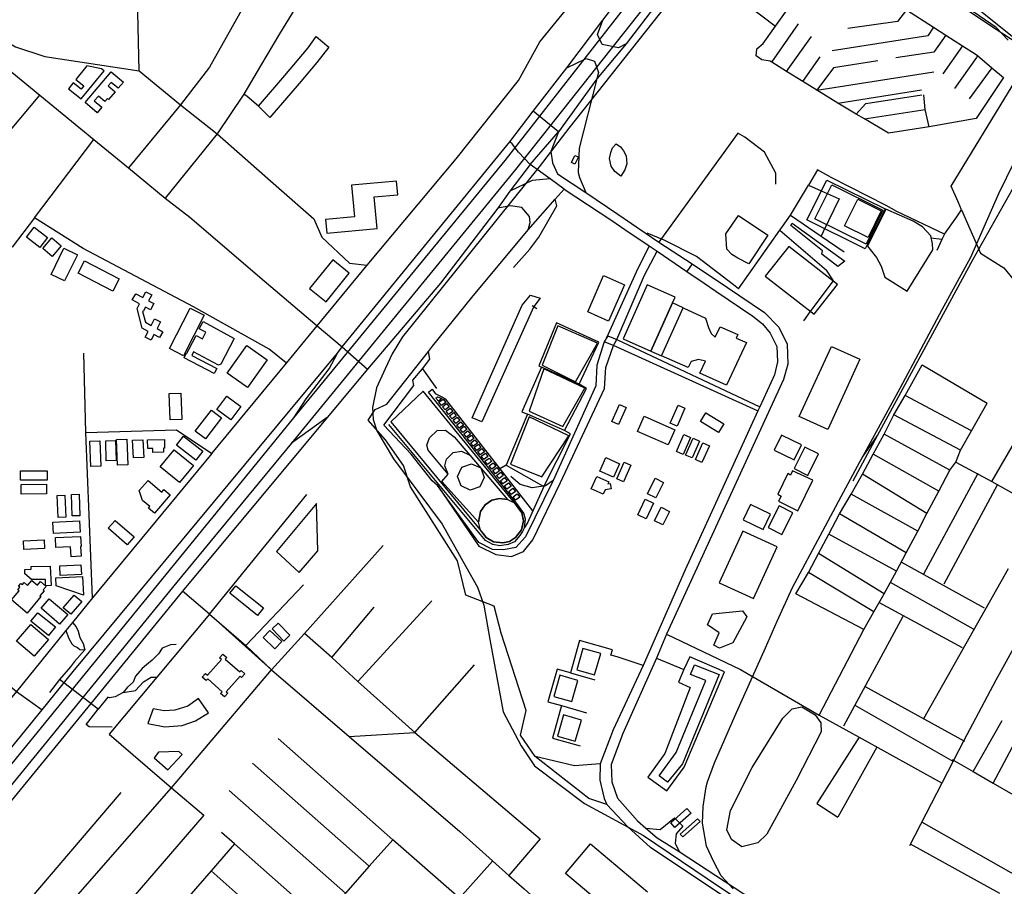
# Model space of a CAD drawing. Header units: millimetres. Extents: x 664923 to 767831, y 3118803 to 3207600.
# Tile 52 of 256: x 703702 to 705170, y 3153083 to 3154375. Entities that reach past the tile are written whole.
import ezdxf

# ---------------------------------------------------------------- set-up
doc = ezdxf.new("R2010")
doc.units = ezdxf.units.MM
for name, color, linetype in [('buildings', 5, 'Continuous'), ('parks', 8, 'Continuous'), ('railways', 4, 'Continuous'), ('roads_1', 1, 'Continuous'), ('roads_2', 2, 'Continuous'), ('roads_3', 3, 'Continuous')]:
    doc.layers.add(name, color=color, linetype=linetype)

msp = doc.modelspace()

# ---------------------------------------------------------------- linework, layer by layer
at = {"layer": 'buildings'}
for points in [[(703827.65, 3154298.93), (703823.84, 3154302.03), (703801.68, 3154306.14), (703785.51, 3154286.18), (703797.4, 3154276.64), (703793.35, 3154271.64), (703781.7, 3154280.98), (703774.6, 3154272.24), (703793.64, 3154256.96), (703827.65, 3154298.93)], [(703838.4, 3154297.38), (703856.56, 3154282.15), (703848.66, 3154272.83), (703838.21, 3154281.59), (703833.75, 3154276.33), (703844.2, 3154267.57), (703834.37, 3154255.97), (703832.51, 3154257.52), (703828.77, 3154253.1), (703819.11, 3154261.2), (703813.06, 3154254.06), (703824.42, 3154244.53), (703817.53, 3154236.39), (703799.52, 3154251.49), (703838.4, 3154297.38)], [(704598.19, 3154141.66), (704589.35, 3154148.99), (704583.83, 3154156.83), (704581.59, 3154168.42), (704583.29, 3154177.13), (704585.77, 3154184), (704591.39, 3154190), (704597.86, 3154185.76), (704602.18, 3154179.86), (704606.27, 3154171.99), (704607.39, 3154160.23), (704604.31, 3154151.17), (704598.19, 3154141.66)], [(704530.03, 3154172.91), (704535.06, 3154170.5), (704529.83, 3154159.64), (704524.79, 3154162.03), (704530.03, 3154172.91)], [(704265.85, 3154114.31), (704263.94, 3154134.66), (704196.57, 3154128.4), (704198.53, 3154107.53), (704201, 3154081.16), (704157.98, 3154077.15), (704159.89, 3154056.82), (704234.77, 3154063.79), (704230.34, 3154111.01), (704265.85, 3154114.31)], [(704905.5, 3154135.79), (704992.46, 3154092.96), (704962.98, 3154033.75), (704876.03, 3154076.56), (704905.5, 3154135.79)], [(704887.66, 3154078.28), (704912.92, 3154129.04), (704989.41, 3154091.38), (704964.15, 3154040.62), (704887.66, 3154078.28)], [(704932.14, 3154067.81), (704951.89, 3154107.47), (704986.96, 3154090.2), (704967.22, 3154050.54), (704932.14, 3154067.81)], [(705025.34, 3153970.43), (705063.72, 3154031.99), (705063.3, 3154040.86), (705060.67, 3154052.83), (705048.36, 3154066.21), (705034.55, 3154074.86), (704993.48, 3154092.91), (704966.12, 3154037.6), (704979.93, 3154020.81), (704986.88, 3154007.58), (704992.4, 3153991.55), (705025.34, 3153970.43)], [(704774.15, 3154083.12), (704817.68, 3154053.86), (704789.45, 3154011.16), (704772.87, 3154019.49), (704764.1, 3154025.29), (704756.5, 3154032.88), (704755.21, 3154055.74), (704774.15, 3154083.12)], [(703711.83, 3154051.06), (703723.29, 3154065.67), (703743.14, 3154050.26), (703731.66, 3154035.65), (703711.83, 3154051.06)], [(703736.04, 3154033.88), (703749.75, 3154049.87), (703763.71, 3154038.03), (703750.01, 3154022.04), (703736.04, 3154033.88)], [(703767.71, 3154034.43), (703787.78, 3154024.64), (703768.58, 3153985.68), (703748.51, 3153995.47), (703767.71, 3154034.43)], [(704813.91, 3153992.79), (704886.72, 3153936.11), (704921.58, 3153980.43), (704848.76, 3154037.11), (704813.91, 3153992.79)], [(703798.17, 3154015.49), (703850.19, 3153988.89), (703840.75, 3153970.61), (703788.73, 3153997.21), (703798.17, 3154015.49)], [(704134.06, 3153974.28), (704158.79, 3153954.55), (704193.35, 3153997.4), (704168.62, 3154017.13), (704134.06, 3153974.28)], [(704572.77, 3153993.58), (704603.82, 3153980.12), (704580.1, 3153925.99), (704549.06, 3153939.45), (704572.77, 3153993.58)], [(703889.25, 3153946.68), (703885.77, 3153939.92), (703885.15, 3153940.24), (703889.23, 3153924.04), (703897.76, 3153919.45), (703902.73, 3153929.08), (703911.67, 3153924.53), (703906.61, 3153914.71), (703915.28, 3153910.05), (703910.51, 3153901.25), (703902.02, 3153905.81), (703897.69, 3153897.4), (703888.75, 3153901.96), (703893.19, 3153910.56), (703884.33, 3153915.32), (703876.99, 3153944.39), (703880.6, 3153951.41), (703869.69, 3153957.39), (703874.85, 3153966.69), (703885.47, 3153960.87), (703889.91, 3153969.49), (703898.69, 3153965.02), (703894.11, 3153956.13), (703901.9, 3153951.87), (703896.74, 3153942.57), (703889.25, 3153946.68)], [(704637.66, 3153980.14), (704601.67, 3153899.44), (704643.26, 3153880.95), (704675.4, 3153952.86), (704679.25, 3153961.66), (704637.66, 3153980.14)], [(704391.05, 3153775.48), (704376.75, 3153781.78), (704451.12, 3153949.47), (704463.49, 3153964.61), (704478.08, 3153960.17), (704468.82, 3153947.46), (704391.05, 3153775.48)], [(704691.25, 3153945.8), (704675.4, 3153952.86), (704643.26, 3153880.95), (704659.13, 3153874.28), (704691.25, 3153945.8)], [(703955.99, 3153945.22), (703976.99, 3153934.54), (703945.98, 3153874.14), (703924.97, 3153884.82), (703955.99, 3153945.22)], [(704691.25, 3153945.8), (704724.58, 3153930.07), (704728.98, 3153916.19), (704733.02, 3153907.28), (704739.05, 3153901.9), (704746.38, 3153917.5), (704772.72, 3153905.74), (704770.39, 3153900.57), (704785.62, 3153893.77), (704756.08, 3153830.33), (704716.24, 3153848.13), (704724.77, 3153866.16), (704714.36, 3153868.83), (704703.09, 3153865.61), (704698.99, 3153856.47), (704659.13, 3153874.28), (704691.25, 3153945.8)], [(704001.91, 3153861.63), (703998.48, 3153860.22), (703961.12, 3153879.8), (703958.31, 3153874.44), (703995.65, 3153855.09), (703991.85, 3153847.84), (703946.84, 3153871.17), (703950.64, 3153878.42), (703951.18, 3153878.14), (703954, 3153883.54), (703953.95, 3153883.56), (703964.86, 3153904.17), (703974.19, 3153899.27), (703979.38, 3153909.19), (703969.52, 3153914.48), (703975.23, 3153925.01), (704021.78, 3153900.03), (704001.91, 3153861.63)], [(704530.9, 3153835.13), (704563.39, 3153892.95), (704504.46, 3153918.71), (704481.23, 3153859.94), (704530.9, 3153835.13)], [(704040.41, 3153889.44), (704070.75, 3153868.16), (704041.6, 3153827.01), (704011.26, 3153848.29), (704040.41, 3153889.44)], [(704864.28, 3153783.76), (704912.66, 3153888.11), (704955.05, 3153869.28), (704907.15, 3153764.45), (704864.28, 3153783.76)], [(704511.79, 3153768.97), (704544.58, 3153825.65), (704483.49, 3153854.91), (704461.51, 3153791.55), (704511.79, 3153768.97)], [(704439.91, 3153654.7), (704303.71, 3153821.55), (704255.59, 3153775.92), (704394.89, 3153606.94), (704397.47, 3153603.28), (704408.38, 3153596.91), (704422.46, 3153595.11), (704432.17, 3153597.43), (704441.43, 3153603.08), (704450.21, 3153614.9), (704453.03, 3153628), (704450.81, 3153640.19), (704439.91, 3153654.7)], [(703924.81, 3153817.95), (703942.04, 3153818.58), (703943.46, 3153779.25), (703926.24, 3153778.63), (703924.81, 3153817.95)], [(703995.94, 3153794.28), (704010.69, 3153814.14), (704031.6, 3153798.77), (704016.85, 3153778.9), (703995.94, 3153794.28)], [(703963.56, 3153761.81), (703987.61, 3153793.26), (704002.83, 3153781.74), (703978.78, 3153750.3), (703963.56, 3153761.81)], [(704596.35, 3153801.36), (704606.24, 3153796.98), (704595.02, 3153771.93), (704585.13, 3153776.31), (704596.35, 3153801.36)], [(704683.73, 3153800.52), (704693.88, 3153796.24), (704682.35, 3153769.19), (704672.2, 3153773.47), (704683.73, 3153800.52)], [(704480.75, 3153693.79), (704521.01, 3153754.82), (704461.78, 3153783.14), (704433.85, 3153712.69), (704480.75, 3153693.79)], [(704633.36, 3153784.07), (704679.04, 3153763.98), (704668.93, 3153741.26), (704623.26, 3153761.35), (704633.36, 3153784.07)], [(704717.18, 3153776.17), (704724.99, 3153789.04), (704751.9, 3153772.87), (704744.08, 3153760), (704717.18, 3153776.17)], [(704386.19, 3153626.23), (704331.31, 3153686.94), (704341.05, 3153697.9), (704311.06, 3153733.21), (704308.94, 3153740.92), (704313.01, 3153751.99), (704324.31, 3153762.75), (704336.87, 3153763.35), (704349.83, 3153753.32), (704373.34, 3153726.23), (704429.17, 3153660.15), (704417.25, 3153661.47), (704406.22, 3153658.77), (704396.28, 3153652.15), (704389.09, 3153641.97), (704386.19, 3153626.23)], [(703806.52, 3153746.67), (703821.2, 3153747.26), (703822.73, 3153709.5), (703808.05, 3153708.9), (703806.52, 3153746.67)], [(703830, 3153747.3), (703844.5, 3153747.77), (703845.45, 3153718.06), (703830.96, 3153717.6), (703830, 3153747.3)], [(703846.23, 3153749.11), (703861.6, 3153749.72), (703863.13, 3153711.74), (703847.77, 3153711.12), (703846.23, 3153749.11)], [(703870.18, 3153748.21), (703885.29, 3153749.09), (703886.85, 3153722.68), (703871.74, 3153721.8), (703870.18, 3153748.21)], [(703900.15, 3153736.13), (703892.92, 3153735.93), (703892.57, 3153748.82), (703917.61, 3153749.48), (703917.94, 3153736.59), (703916.19, 3153736.55), (703916.42, 3153730.52), (703900.37, 3153729.94), (703900.15, 3153736.13)], [(703946.28, 3153754.34), (703975.01, 3153731.89), (703964.53, 3153718.63), (703935.81, 3153741.08), (703946.28, 3153754.34)], [(704692.49, 3153756.59), (704702.38, 3153752.2), (704691.15, 3153727.14), (704681.27, 3153731.53), (704692.49, 3153756.59)], [(704706.08, 3153751.24), (704715.97, 3153746.85), (704704.75, 3153721.79), (704694.85, 3153726.18), (704706.08, 3153751.24)], [(704837.92, 3153755.78), (704826.97, 3153733.3), (704856.8, 3153718.93), (704867.75, 3153741.43), (704837.92, 3153755.78)], [(703911.28, 3153708.51), (703932.12, 3153733.93), (703960.86, 3153710.61), (703940.02, 3153685.19), (703911.28, 3153708.51)], [(704331.31, 3153686.94), (704341.05, 3153697.9), (704336.04, 3153709.98), (704338.42, 3153720.25), (704348.23, 3153730.12), (704360.84, 3153732.01), (704373.34, 3153726.23), (704429.17, 3153660.15), (704417.25, 3153661.47), (704406.22, 3153658.77), (704396.28, 3153652.15), (704389.09, 3153641.97), (704386.19, 3153626.23), (704331.31, 3153686.94)], [(704720.81, 3153744.47), (704730.7, 3153740.08), (704719.47, 3153715.02), (704709.58, 3153719.4), (704720.81, 3153744.47)], [(704872.88, 3153738.03), (704856.79, 3153705.9), (704877.24, 3153695.76), (704893.33, 3153727.89), (704872.88, 3153738.03)], [(704576.13, 3153722.31), (704596.62, 3153713.22), (704587.63, 3153693.17), (704567.14, 3153702.26), (704576.13, 3153722.31)], [(703702.88, 3153688.67), (703702.79, 3153702.62), (703742.76, 3153702.88), (703742.85, 3153688.93), (703702.88, 3153688.67)], [(704394.54, 3153692.7), (704388.13, 3153679.02), (704373.88, 3153673.87), (704360.13, 3153680.24), (704354.94, 3153694.42), (704361.35, 3153708.1), (704375.61, 3153713.26), (704389.35, 3153706.88), (704394.54, 3153692.7)], [(704603.5, 3153715.69), (704613.4, 3153711.31), (704602.17, 3153686.26), (704592.28, 3153690.64), (704603.5, 3153715.69)], [(704854.7, 3153702.57), (704851.52, 3153695.97), (704847.29, 3153698.57), (704832.59, 3153667.99), (704837.73, 3153664.81), (704833.66, 3153657.61), (704862.3, 3153643.25), (704884.82, 3153688.52), (704854.7, 3153702.57)], [(703926.06, 3153666.88), (703903.03, 3153639.39), (703893.72, 3153647.11), (703895.68, 3153649.45), (703884.81, 3153658.27), (703880.1, 3153673.14), (703893.23, 3153688.45), (703913.74, 3153671), (703916.74, 3153674.6), (703926.06, 3153666.88)], [(704578.98, 3153683.12), (704582.46, 3153683.77), (704583.92, 3153676.03), (704575.06, 3153674.36), (704572.07, 3153667.71), (704554.13, 3153675.66), (704562.45, 3153694.23), (704580.4, 3153686.27), (704578.98, 3153683.12)], [(704662.07, 3153685.45), (704650.47, 3153662.37), (704638.18, 3153668.49), (704649.78, 3153691.56), (704662.07, 3153685.45)], [(703704.12, 3153667.72), (703703.87, 3153682.14), (703741.64, 3153682.79), (703741.89, 3153668.37), (703704.12, 3153667.72)], [(703757.74, 3153666.03), (703769.18, 3153666.53), (703770.63, 3153633.34), (703759.2, 3153632.85), (703757.74, 3153666.03)], [(703778.81, 3153667.26), (703790.64, 3153667.64), (703791.64, 3153635.75), (703779.8, 3153635.39), (703778.81, 3153667.26)], [(704453.03, 3153628), (704450.21, 3153614.9), (704441.43, 3153603.08), (704432.17, 3153597.43), (704422.46, 3153595.11), (704408.38, 3153596.91), (704397.47, 3153603.28), (704389.16, 3153614.39), (704386.19, 3153626.23), (704389.09, 3153641.97), (704396.28, 3153652.15), (704406.22, 3153658.77), (704417.25, 3153661.47), (704429.17, 3153660.15), (704439.91, 3153654.7), (704450.81, 3153640.19), (704453.03, 3153628)], [(704646.95, 3153654.68), (704636.02, 3153631.29), (704624.01, 3153636.84), (704634.92, 3153660.24), (704646.95, 3153654.68)], [(704084.63, 3153582.54), (704118.5, 3153551.31), (704146.27, 3153583.62), (704144.71, 3153653.86), (704084.63, 3153582.54)], [(704658.72, 3153648.26), (704671.02, 3153642.21), (704661.04, 3153622.15), (704648.74, 3153628.2), (704658.72, 3153648.26)], [(704791.77, 3153652.28), (704780.83, 3153629.79), (704810.64, 3153615.43), (704821.59, 3153637.92), (704791.77, 3153652.28)], [(704834.37, 3153650.25), (704818.29, 3153618.12), (704838.74, 3153607.99), (704854.82, 3153640.12), (704834.37, 3153650.25)], [(703752.2, 3153609.28), (703751.35, 3153626.26), (703791.08, 3153628.23), (703791.92, 3153611.24), (703752.2, 3153609.28)], [(703833.8, 3153616.99), (703844.2, 3153628.82), (703872.52, 3153604.18), (703862.12, 3153592.35), (703833.8, 3153616.99)], [(703707.88, 3153585.34), (703707.25, 3153598.18), (703738.28, 3153599.71), (703738.92, 3153586.88), (703707.88, 3153585.34)], [(703792.65, 3153589.75), (703793.45, 3153575.46), (703778.59, 3153574.63), (703777.77, 3153589.18), (703755.67, 3153588.33), (703755.09, 3153603.33), (703792.64, 3153604.77), (703793.23, 3153589.77), (703792.65, 3153589.75)], [(704744.98, 3153535.54), (704796.37, 3153512.32), (704831.57, 3153589.37), (704780.18, 3153612.59), (704744.98, 3153535.54)], [(703718.7, 3153560.03), (703747.43, 3153560.69), (703748.55, 3153531.66), (703740.48, 3153531.21), (703740.01, 3153540.78), (703719.51, 3153540.42), (703709.42, 3153549.36), (703709.31, 3153555.55), (703718.93, 3153556.02), (703718.7, 3153560.03)], [(703762.3, 3153546.42), (703761.48, 3153560.98), (703792.9, 3153562.74), (703793.72, 3153548.16), (703762.3, 3153546.42)], [(703755.52, 3153543.21), (703795.56, 3153545.19), (703796.94, 3153517.31), (703756, 3153531.39), (703755.52, 3153543.21)], [(703689.46, 3153510.11), (703700.89, 3153523.76), (703698.86, 3153525.44), (703701.89, 3153529.07), (703700.06, 3153530.59), (703703.65, 3153534.87), (703705.76, 3153533.11), (703708.29, 3153536.13), (703713.46, 3153531.84), (703719.67, 3153539.26), (703728.25, 3153532.16), (703732.76, 3153537.55), (703741.38, 3153530.42), (703736.9, 3153525.06), (703738.38, 3153523.83), (703731.96, 3153516.16), (703733.26, 3153515.09), (703712.88, 3153490.71), (703689.46, 3153510.11)], [(704015.05, 3153520.1), (704024.27, 3153531.46), (704065.44, 3153498.37), (704056.22, 3153487.01), (704015.05, 3153520.1)], [(703733.6, 3153497.82), (703745.75, 3153511.92), (703773.39, 3153488.37), (703761.25, 3153474.26), (703733.6, 3153497.82)], [(703794.27, 3153507.83), (703778.12, 3153488.97), (703766.82, 3153498.55), (703782.96, 3153517.4), (703794.27, 3153507.83)], [(703718.56, 3153478.33), (703729.05, 3153491.09), (703755.11, 3153469.92), (703744.63, 3153457.15), (703718.56, 3153478.33)], [(704735.37, 3153489.26), (704780.11, 3153493.72), (704786.46, 3153485.04), (704765.6, 3153446.2), (704745.45, 3153438.19), (704737.17, 3153442.83), (704744.86, 3153461.23), (704727.69, 3153473.12), (704735.37, 3153489.26)], [(703696.96, 3153448.72), (703718.47, 3153473.57), (703744.63, 3153451.15), (703723.13, 3153426.3), (703696.96, 3153448.72)], [(704087.13, 3153475.79), (704104.84, 3153457.64), (704095.85, 3153448.96), (704078.14, 3153467.11), (704087.13, 3153475.79)], [(704074.85, 3153464.86), (704064.7, 3153454.05), (704082.51, 3153437.48), (704092.67, 3153448.29), (704074.85, 3153464.86)], [(704002.91, 3153421.25), (703999.78, 3153424.08), (704004.74, 3153429.51), (704010.49, 3153424.29), (704008.39, 3153422), (704029.98, 3153402.89), (704032.03, 3153405.12), (704037.78, 3153399.93), (704032.83, 3153394.5), (704030.4, 3153396.69), (704009.58, 3153373.41), (704012.12, 3153371.11), (704007.17, 3153365.69), (704001.42, 3153370.89), (704003.76, 3153373.46), (703982.21, 3153392.52), (703979.92, 3153390.02), (703974.17, 3153395.22), (703979.12, 3153400.65), (703982.09, 3153397.96), (704002.91, 3153421.25)], [(704532.79, 3153406.1), (704559.38, 3153398.54), (704568.49, 3153430.16), (704541.89, 3153437.73), (704532.79, 3153406.1)], [(704680.88, 3153282.74), (704725.01, 3153389.95), (704702.55, 3153398.95), (704708.49, 3153413.6), (704745.06, 3153398.95), (704690.53, 3153266.1), (704667.88, 3153238.32), (704655.35, 3153248.07), (704680.88, 3153282.74)], [(704498.56, 3153366.21), (704525.15, 3153358.63), (704534.26, 3153390.26), (704507.66, 3153397.83), (704498.56, 3153366.21)], [(703900.62, 3153347.89), (703892.66, 3153326.09), (703918.4, 3153320.82), (703943.94, 3153323.16), (703963.75, 3153330.11), (703983.33, 3153341.68), (703968.24, 3153363.08), (703952.41, 3153351.83), (703933.31, 3153345.91), (703917.38, 3153344.99), (703900.62, 3153347.89)], [(704896.74, 3153327.09), (704897.1, 3153313.46), (704859.85, 3153241.26), (704816.24, 3153161.17), (704802.59, 3153147.93), (704778.89, 3153142.2), (704763.29, 3153152.97), (704756.67, 3153167.51), (704762.16, 3153196.09), (704794.47, 3153260.52), (704840.13, 3153334.14), (704854.15, 3153347.95), (704868.57, 3153351.05), (704888.29, 3153338.95), (704896.74, 3153327.09)], [(704503.86, 3153307.15), (704530.45, 3153299.57), (704539.56, 3153331.2), (704512.96, 3153338.78), (704503.86, 3153307.15)], [(703902.41, 3153274.98), (703922.52, 3153256.82), (703944.03, 3153279.69), (703939.25, 3153284.07), (703908.86, 3153283.06), (703902.41, 3153274.98)], [(704672.96, 3153177.79), (704697.09, 3153199.08), (704703.18, 3153192.26), (704679.04, 3153170.97), (704672.96, 3153177.79)], [(704712.91, 3153183.89), (704716.58, 3153179.81), (704690.82, 3153156.85), (704687.15, 3153160.94), (704712.91, 3153183.89)]]:
    msp.add_lwpolyline(points, close=True, dxfattribs=at)
at = {"layer": 'parks'}
for points in [[(704853.9, 3154071.94), (704932.37, 3154015.3), (704922.01, 3154007.01), (704898.3, 3154025.68), (704899.26, 3154030.66), (704852.12, 3154068.25), (704853.9, 3154071.94)], [(704322.54, 3153811.19), (704325.19, 3153812.85), (704331.55, 3153810.31), (704326.37, 3153806.3), (704322.54, 3153811.19)], [(704327.18, 3153804.94), (704333.38, 3153809.5), (704337.2, 3153804.62), (704331, 3153800.06), (704327.18, 3153804.94)], [(704332.42, 3153798.24), (704338.62, 3153802.8), (704342.45, 3153797.92), (704336.25, 3153793.35), (704332.42, 3153798.24)], [(704337.72, 3153791.47), (704343.92, 3153796.04), (704347.76, 3153791.15), (704341.54, 3153786.6), (704337.72, 3153791.47)], [(704342.94, 3153784.8), (704349.16, 3153789.37), (704352.98, 3153784.48), (704346.78, 3153779.92), (704342.94, 3153784.8)], [(704348.28, 3153778), (704354.48, 3153782.56), (704358.3, 3153777.68), (704352.1, 3153773.12), (704348.28, 3153778)], [(704353.56, 3153771.24), (704359.77, 3153775.82), (704363.59, 3153770.94), (704357.37, 3153766.37), (704353.56, 3153771.24)], [(704358.78, 3153764.59), (704364.97, 3153769.17), (704368.8, 3153764.29), (704362.59, 3153759.71), (704358.78, 3153764.59)], [(704364.18, 3153757.68), (704370.38, 3153762.25), (704374.22, 3153757.37), (704368, 3153752.81), (704364.18, 3153757.68)], [(704369.29, 3153751.16), (704375.5, 3153755.71), (704379.32, 3153750.85), (704373.12, 3153746.27), (704369.29, 3153751.16)], [(704374.55, 3153744.45), (704380.77, 3153749), (704384.59, 3153744.12), (704378.39, 3153739.56), (704374.55, 3153744.45)], [(704379.67, 3153737.92), (704385.88, 3153742.48), (704389.7, 3153737.6), (704383.49, 3153733.04), (704379.67, 3153737.92)], [(704384.87, 3153731.27), (704391.08, 3153735.84), (704394.9, 3153730.96), (704388.69, 3153726.39), (704384.87, 3153731.27)], [(704390.24, 3153724.42), (704396.43, 3153729), (704400.26, 3153724.12), (704394.05, 3153719.55), (704390.24, 3153724.42)], [(704395.8, 3153717.15), (704402, 3153721.71), (704405.81, 3153716.83), (704399.61, 3153712.27), (704395.8, 3153717.15)], [(704401.94, 3153710.01), (704408.13, 3153714.58), (704411.96, 3153709.7), (704405.75, 3153705.14), (704401.94, 3153710.01)], [(704407.41, 3153702.94), (704413.6, 3153707.5), (704417.43, 3153702.61), (704411.22, 3153698.06), (704407.41, 3153702.94)], [(704412.97, 3153695.87), (704419.18, 3153700.42), (704423, 3153695.56), (704416.8, 3153690.98), (704412.97, 3153695.87)], [(704418.8, 3153687.95), (704425, 3153692.5), (704428.83, 3153687.63), (704422.62, 3153683.06), (704418.8, 3153687.95)], [(704424.67, 3153680.24), (704430.87, 3153684.8), (704434.7, 3153679.93), (704428.5, 3153675.36), (704424.67, 3153680.24)], [(704431.11, 3153672.06), (704437.33, 3153676.63), (704441.15, 3153671.75), (704434.94, 3153667.18), (704431.11, 3153672.06)], [(704437.59, 3153663.84), (704443.8, 3153668.42), (704447.62, 3153663.53), (704441.42, 3153658.97), (704437.59, 3153663.84)]]:
    msp.add_lwpolyline(points, close=True, dxfattribs=at)
at = {"layer": 'railways'}
for points in [[(704676.45, 3154410.04), (704520.79, 3154213.21), (704476.48, 3154155.69), (704272.85, 3153902.18), (704257.26, 3153877.16), (704246.85, 3153854.87), (704234.12, 3153826.23), (704227.76, 3153797.16), (704229.04, 3153779.39), (704234.6, 3153762.29), (704259.36, 3153720.37), (704331.68, 3153623.35), (704367.14, 3153560.23), (704384.52, 3153529.08), (704393.84, 3153502.56), (704402.86, 3153451.12), (704422.99, 3153343.64), (704449.62, 3153292.57), (704469.54, 3153262.98), (704544.02, 3153206.7), (704632.12, 3153159.1), (704726.96, 3153094.73), (704876.14, 3152994.91)], [(705176.16, 3154344.84), (705158.24, 3154363.51), (705115.59, 3154393.02)], [(704944.72, 3153687.92), (704981.23, 3153755.22), (705123.9, 3154018.25), (705222.55, 3154193.23)], [(704765.86, 3153079.5), (704748.24, 3153098.9), (704737.13, 3153119.88), (704726.18, 3153143.38), (704720.32, 3153177.26), (704721.35, 3153202.43), (704725.49, 3153231.64), (704727.67, 3153239.02), (704737.93, 3153267.3), (704769.16, 3153337.87), (704814.19, 3153438.67), (704831.83, 3153478.6), (704854.56, 3153528.91), (704899.68, 3153613.3), (704927.12, 3153664.34), (704954.82, 3153715.82), (704958.77, 3153723.06), (705014.89, 3153825.98), (705077.81, 3153943.32), (705120.57, 3154021.15), (705162.22, 3154115.99), (705185.58, 3154163.54)], [(704958.77, 3153723.06), (704981.23, 3153755.22)]]:
    msp.add_lwpolyline(points, dxfattribs=at)
at = {"layer": 'roads_1'}
for points in [[(705017.52, 3155333.49), (705034.1, 3155270.26), (705045.36, 3155223.64), (705053.04, 3155171.52), (705054.49, 3155124.47), (705052.31, 3155081.48), (705045.51, 3155034.51), (705034.91, 3154991.03), (705023.96, 3154958.54), (705010.52, 3154925.86), (704920.09, 3154791.21), (704797.28, 3154609.96), (704702.82, 3154482.1), (704441.18, 3154151.84)], [(704425.64, 3154165.16), (704686.55, 3154498.52), (704713.42, 3154535.06), (704906.76, 3154804.54), (704991.94, 3154940.11), (705008.07, 3154974.52), (705020.45, 3155013.6), (705028.9, 3155054.03), (705035.01, 3155106.98), (705035.33, 3155153.97), (705029.66, 3155203.06), (705009.51, 3155262.02), (704979.75, 3155309.84)], [(704110.55, 3153781.73), (704425.64, 3154165.16)], [(704441.18, 3154151.84), (704107.34, 3153743.77)], [(704110.55, 3153781.73), (704129.1, 3153809.95), (704163.27, 3153854.46), (704175.61, 3153878.24)], [(703011.82, 3152432.57), (703046.68, 3152477.44), (704110.55, 3153781.73)], [(704160.62, 3153782.22), (704107.34, 3153743.77)], [(704107.34, 3153743.77), (703936.07, 3153536.62), (703145.85, 3152569.33), (703060.81, 3152465.24), (703025.85, 3152425.4)]]:
    msp.add_lwpolyline(points, dxfattribs=at)
at = {"layer": 'roads_2'}
for points in [[(702464.02, 3154762.38), (702470.65, 3154756.31), (702647.38, 3154622.67), (702825.3, 3154492.8), (702855.88, 3154474.09), (703086.36, 3154415.36), (703235.26, 3154407.9), (703510.33, 3154447.27), (703519.35, 3154441.58), (703528.13, 3154435.29), (703609.23, 3154363.11), (703628.51, 3154347.29), (703731.94, 3154262.47), (703812.36, 3154196.52), (703863.83, 3154154.45), (703918.76, 3154109.26), (703955.39, 3154080.63), (704066.45, 3153985.98), (704145.33, 3153918.72), (704182.65, 3153887.54)], [(704380.12, 3154732.91), (704336.94, 3154675.14), (704269.93, 3154591.18), (704229.43, 3154542.73), (704147.37, 3154441.19), (704128.7, 3154417.41), (704112.05, 3154391.16), (704089.15, 3154354.29), (704061.08, 3154306.33), (704036.24, 3154264.33), (703996.1, 3154205.1), (703918.76, 3154109.26)], [(704562.86, 3154287.03), (704536.5, 3154183.43), (704535, 3154147.42), (704536.99, 3154140.06), (704546.01, 3154117.4)], [(704505.4, 3154207.97), (704493.88, 3154178.9), (704496.39, 3154161.85), (704503.91, 3154145.35)], [(704513.83, 3154122.6), (704492.8, 3154137.75), (704463.21, 3154159.3)], [(704503.91, 3154145.35), (704546.01, 3154117.4), (704594.12, 3154085.47), (704655.03, 3154043.64), (704704.67, 3154011.45), (704757.54, 3153976.05), (704812.76, 3153938.69), (704833.95, 3153917.02), (704846.48, 3153891.7), (704847.56, 3153861.6), (704840.9, 3153838.75), (704666.52, 3153459.15)], [(704492.8, 3154137.75), (704466.19, 3154135.65), (704432.6, 3154119.32)], [(704642.71, 3153141.32), (704608.7, 3153172.17), (704577.46, 3153205.44), (704550.54, 3153214.35), (704470.54, 3153276.97), (704448.7, 3153308.42), (704457.2, 3153345.53), (704419.99, 3153460.68), (704409.52, 3153500.74), (704367.39, 3153517.19), (704354.89, 3153568.57), (704284.75, 3153678.78), (704274.38, 3153710.36), (704247.19, 3153748.69), (704221.62, 3153778.26), (704232.16, 3153794.27), (704249.39, 3153802.15), (704311.29, 3153880.76), (704317.41, 3153888.34), (704375.92, 3153960.83), (704460.05, 3154062.08), (704500.51, 3154107.6), (704513.83, 3154122.6)], [(704513.83, 3154122.6), (704584.81, 3154076), (704604.6, 3154062.57), (704640.56, 3154038.2), (704652.42, 3154030.16), (704697.09, 3153999.87), (704722.52, 3153982.63), (704740.34, 3153970.54), (704795.19, 3153933.35), (704809.52, 3153921.64), (704820.96, 3153908.05), (704831.18, 3153887.85), (704831.85, 3153865.05), (704827.43, 3153845.51), (704805.61, 3153798.23), (704802.65, 3153792.16), (704774.53, 3153730.21), (704694.49, 3153555.23), (704631.79, 3153412.52), (704586.98, 3153316.61), (704567.56, 3153266.09), (704566.88, 3153241.34), (704573.66, 3153213.99), (704577.46, 3153205.44)], [(704460.05, 3154062.08), (704463.35, 3154072.88), (704461.98, 3154081.74), (704450.94, 3154095.14), (704433.77, 3154097.48), (704415.09, 3154094.34)], [(704704.67, 3154011.45), (704697.09, 3153999.87)], [(704666.52, 3153459.15), (704651.37, 3153423.64), (704601.59, 3153311.17), (704583.89, 3153265.06), (704584.88, 3153239.04), (704593.52, 3153214.87), (704623.5, 3153180.98), (704635.78, 3153170.21), (704652.84, 3153155.52), (704685.3, 3153135.41), (704864.06, 3153018.44), (704904.19, 3153002.89), (704958.21, 3152966.12), (704976.17, 3152939.64), (705042.87, 3152896.61), (705082.78, 3152847.84), (705099.29, 3152807.56), (705106.81, 3152755.26), (705122.77, 3152707.29)], [(704567.56, 3153266.09), (704529.06, 3153262.77), (704470.54, 3153276.97)], [(705083.58, 3152690.61), (705085.5, 3152716.28), (705085.98, 3152788.16), (705075, 3152824.66), (705033.45, 3152880.48), (704968.5, 3152923.84), (704931.16, 3152931.2), (704883.76, 3152965.02), (704851.89, 3153001.68), (704642.71, 3153141.32)]]:
    msp.add_lwpolyline(points, dxfattribs=at)
at = {"layer": 'roads_3'}
for points in [[(705058.99, 3155239.68), (705070.08, 3155177.13), (705070.43, 3155085.93), (705047.51, 3154984.39), (705044.7, 3154976.75), (705040.28, 3154964.67), (705017.12, 3154915.83), (704949.31, 3154807.15), (704810.83, 3154611.26), (704802.24, 3154599.67), (704793.43, 3154587.79), (704747.24, 3154525.51), (704703.58, 3154468.51), (704700.77, 3154462.67), (704606.5, 3154339.34), (704562.86, 3154287.03), (704505.4, 3154207.97)], [(705212.6, 3154325.89), (705129.81, 3154391.85), (704814.04, 3154600.5)], [(704809.18, 3154593.13), (705158.14, 3154361.04), (705212.6, 3154325.89), (705226.46, 3154316.93), (705692.9, 3154015.84), (705888.61, 3153886.9), (705899.64, 3153878.87), (705910.47, 3153869.22), (705912.61, 3153862.96), (705917.75, 3153851.82), (705920.9, 3153832.93), (705921.3, 3153809.77), (705922.02, 3153791.15), (705922.6, 3153776.11), (705920.19, 3153752.91), (705919.75, 3153736.7), (705931.28, 3153713.31), (706063.08, 3153668.26), (706180.99, 3153627.8), (706272.26, 3153596.34), (706320.79, 3153579.62)], [(703988.42, 3153728.26), (704099.7, 3153863.33), (704145.33, 3153918.72), (704220.08, 3154009.45), (704353.03, 3154167.72), (704445.66, 3154284.59), (704477.42, 3154342.37), (704617.23, 3154513.53), (704628.45, 3154526.99)], [(702456.11, 3151825.25), (702480.96, 3151847.66), (702515.47, 3151882.21), (702556.75, 3151929.98), (702675.89, 3152048.88), (702760.39, 3152130.97), (702766.04, 3152138.56), (702786.11, 3152165.57), (702789.66, 3152170.34), (702955.21, 3152379.92), (703317.27, 3152833.05), (703735.51, 3153346.59), (703781.51, 3153403.59), (704175.61, 3153878.24), (704182.65, 3153887.54), (704432.74, 3154192.97), (704467.52, 3154238.78), (704517.63, 3154303.23), (704571.51, 3154374.54), (704667.5, 3154499.62)], [(703879.85, 3154298.7), (703877.05, 3154429.84), (703811.44, 3154432.94), (703810.27, 3154451.06), (703810.34, 3154496.46), (703729.44, 3154462.81)], [(704034.57, 3154475.46), (704061.59, 3154455.16), (704052.3, 3154425.32), (703984.99, 3154304.23)], [(704700.77, 3154462.67), (704829.07, 3154365.72), (704853.9, 3154400.38)], [(705024.52, 3154389.6), (705064.56, 3154364.07), (705083.07, 3154352.27), (705108.17, 3154336.28), (705128.51, 3154323.32), (705130.61, 3154321.53), (705151.67, 3154303.57), (705169, 3154288.8), (705128.67, 3154228.08), (705058.37, 3154215.51), (704997.66, 3154205.95), (704961.79, 3154227.15), (704949.42, 3154234.47), (704922.26, 3154250.55), (704890.57, 3154270.24), (704870, 3154283.04), (704845.66, 3154298.16), (704823.62, 3154311.86), (704821, 3154313.49), (704808.5, 3154315.26), (704800.43, 3154321.07), (704801.24, 3154331.5), (704810.58, 3154339.6), (704829.07, 3154365.72)], [(705024.52, 3154389.6), (705010.97, 3154372.41), (704937.09, 3154361.95)], [(703628.51, 3154347.29), (703643.66, 3154365.64), (703695.46, 3154334.76), (703739.41, 3154320.48), (703879.85, 3154298.7), (703941.4, 3154248.17), (703996.1, 3154205.1), (704088.22, 3154124.1), (704140.37, 3154078.24), (704152.6, 3154050.86), (704193.62, 3154012.28), (704220.08, 3154009.45)], [(704606.5, 3154339.34), (704594.76, 3154333.09), (704570.36, 3154338.03), (704563.79, 3154352.9), (704571.51, 3154374.54)], [(704823.62, 3154311.86), (704863.42, 3154368.85)], [(705064.56, 3154364.07), (705056.22, 3154350.88), (704913.48, 3154328.79)], [(704058, 3154246), (704097.39, 3154292.16), (704131.87, 3154333.27), (704143.93, 3154349.94), (704163.11, 3154334.33), (704145.12, 3154311.28), (704118.62, 3154279.98), (704074.84, 3154229.58)], [(704845.66, 3154298.16), (704882.7, 3154350.09)], [(705083.07, 3154352.27), (705065.12, 3154326.73), (705008.42, 3154318.3)], [(705108.17, 3154336.28), (705078.9, 3154294.22)], [(704870, 3154283.04), (704895.69, 3154319.56)], [(705081.03, 3154055.54), (705099.39, 3154081.33), (705106.77, 3154091.55), (705101.44, 3154103.69), (705090.92, 3154126.76), (705212.6, 3154325.89)], [(705130.61, 3154321.53), (705128.69, 3154318.83), (705095.98, 3154272.7)], [(704517.63, 3154303.23), (704546.81, 3154317.47), (704559.37, 3154313.49), (704565.03, 3154296.66), (704562.86, 3154287.03)], [(704981.82, 3154313.61), (704915.68, 3154303.28), (704890.57, 3154270.24), (705065.38, 3154297.47)], [(703984.99, 3154304.23), (703941.4, 3154248.17), (703863.83, 3154154.45)], [(705151.67, 3154303.57), (705118.2, 3154256.96)], [(703618.88, 3154097.63), (703602.86, 3154114.96), (703671.88, 3154191.95), (703731.94, 3154262.47)], [(704074.84, 3154229.58), (704058, 3154246), (704040.93, 3154260.61), (704036.24, 3154264.33)], [(704922.26, 3154250.55), (705046.91, 3154270.35)], [(704949.42, 3154234.47), (704963.98, 3154250.06), (705047.28, 3154263.16)], [(705058.37, 3154215.51), (705052.15, 3154241.18), (705050.52, 3154263.22)], [(704505.4, 3154207.97), (704467.52, 3154238.78)], [(704961.79, 3154227.15), (705052.15, 3154241.18)], [(704463.21, 3154159.3), (704505.4, 3154207.97)], [(704829.49, 3154129.86), (704829.47, 3154146.32), (704812.9, 3154177.65), (704783.36, 3154199.87), (704772.74, 3154205.96), (704655.03, 3154043.64)], [(704099.7, 3153863.33), (704073.97, 3153883.93), (703961.07, 3153947.19), (703796.5, 3154034.2), (703723.85, 3154079.99), (703812.36, 3154196.52)], [(704463.21, 3154159.3), (704445.89, 3154177.6), (704436.18, 3154190.14), (704432.74, 3154192.97)], [(704463.21, 3154159.3), (704432.6, 3154119.32), (704415.09, 3154094.34), (704329.37, 3153982.22), (704220.66, 3153854.3), (704160.62, 3153782.22), (703944.52, 3153523.05), (703803.52, 3153350.51), (703354.53, 3152802.9), (703140.78, 3152541.81), (703095.48, 3152486.78), (702982.38, 3152346.28), (702766.59, 3152086.61)], [(705081.03, 3154055.54), (705010.19, 3154089.32), (704994.31, 3154098.15), (704911.98, 3154140.01), (704891.68, 3154151.35), (704878.39, 3154128.33)], [(704851.33, 3154083.64), (704878.39, 3154128.33), (704897.17, 3154120.04)], [(704897.17, 3154120.04), (704924.23, 3154107.94), (704900.35, 3154058.94), (704896.99, 3154052.49)], [(704462.65, 3154033.15), (704476, 3154050.88), (704502.91, 3154097.77), (704500.51, 3154107.6)], [(703723.85, 3154079.99), (703690.55, 3154036.16), (703618.88, 3154097.63), (703607.39, 3154033.05), (703577.28, 3154033.22), (703590.16, 3153765.99), (703684.27, 3153768.46), (703679.08, 3153922.23)], [(705106.77, 3154091.55), (705134.66, 3154027.23), (705169.72, 3154005.37), (705219.1, 3153945.09)], [(704773.96, 3153973.88), (704835.8, 3154061.61), (704839.53, 3154066.9), (704851.33, 3154083.64)], [(704851.33, 3154083.64), (704896.99, 3154052.49), (704931.4, 3154029.03)], [(704773.96, 3153973.88), (704766.41, 3153979.9), (704711.52, 3154022.23), (704663, 3154046.39), (704637.76, 3154056.7)], [(704835.8, 3154061.61), (704905.02, 3154002.02)], [(705081.03, 3154055.54), (705077.4, 3154047.5), (705069.92, 3154030.96)], [(705077.4, 3154047.5), (705060.63, 3154049.26)], [(704640.56, 3154038.2), (704621.18, 3153999.03), (704577.11, 3153901.1), (704579.03, 3153904.1), (704573.73, 3153894.95), (704562.6, 3153860.37), (704561.22, 3153829.16), (704497.43, 3153688.36), (704456.35, 3153604.22), (704442.03, 3153588.32), (704423.57, 3153584.66), (704407.16, 3153585.27), (704386.65, 3153595.93), (704324.78, 3153680.88), (704317.08, 3153687.54), (704285.74, 3153727.44), (704244.78, 3153770.86), (704289.81, 3153829.95)], [(704324.78, 3153680.88), (704386.47, 3153590.47), (704412.09, 3153577.87), (704435.55, 3153574.93), (704453.37, 3153582.16), (704467.3, 3153599.72), (704508.41, 3153685.13), (704574.26, 3153825.53), (704575.86, 3153856.84), (704587.68, 3153889.68), (704592.37, 3153898.19), (704633.92, 3153994.28), (704652.42, 3154030.16)], [(704438.22, 3154005.86), (704462.65, 3154033.15)], [(704915.81, 3153985.74), (704905.02, 3154002.02)], [(704880.89, 3153939.66), (704915.81, 3153985.74)], [(704465.91, 3153948.86), (704473.34, 3153944.55)], [(704871.4, 3153926.17), (704880.89, 3153939.66)], [(704502.3, 3153923.31), (704476.25, 3153859.29), (704480.11, 3153857.08), (704450.83, 3153790.63), (704459.39, 3153787.26), (704427.33, 3153711.2), (704417.84, 3153705.6)], [(704536.49, 3153831.68), (704565.75, 3153894.27), (704502.3, 3153923.31)], [(704587.68, 3153889.68), (704573.73, 3153894.95)], [(704579.03, 3153904.1), (704592.37, 3153898.19)], [(704592.37, 3153898.19), (704805.61, 3153798.23)], [(704182.65, 3153887.54), (704220.66, 3153854.3)], [(704289.81, 3153829.95), (704288.18, 3153837.78), (704302.45, 3153854.79), (704313.42, 3153868.91), (704311.29, 3153880.76)], [(704802.65, 3153792.16), (704802.38, 3153792.28), (704587.68, 3153889.68)], [(703810.56, 3153513.16), (703800.42, 3153759.61), (703797.52, 3153878.29)], [(704302.45, 3153854.79), (704323.3, 3153825.31)], [(704514.43, 3153762.69), (704546.99, 3153825.59), (704536.49, 3153831.68), (704480.11, 3153857.08)], [(704859.46, 3153519.21), (704878.1, 3153551.14), (704893.27, 3153579.53), (704908.52, 3153608.03), (704924.65, 3153638.78), (704941.97, 3153667.83), (704958.74, 3153697.47), (704974.95, 3153727.71), (704991.18, 3153757.35), (705005.81, 3153786.34), (705022.6, 3153814.77), (705047.65, 3153860.48), (705144.65, 3153803.65)], [(704454.59, 3153618.14), (704456.07, 3153630.48), (704453.92, 3153639.33), (704443.18, 3153653.72), (704311.64, 3153819.92), (704316.91, 3153824.26), (704321.31, 3153818.14), (704333.45, 3153812.02), (704336.59, 3153810.22), (704417.84, 3153705.6), (704466.52, 3153642.93)], [(705121.3, 3153762.07), (705022.6, 3153814.77)], [(704894.27, 3153338.28), (704960.63, 3153466.04), (704975.83, 3153492.31), (704991.01, 3153519.48), (705009.79, 3153553.15), (705023.98, 3153580.59), (705041.25, 3153612.69), (705054.84, 3153639.22), (705072.62, 3153672.56), (705089.37, 3153703.41), (705098.34, 3153715.81), (705105.05, 3153733.65), (705121.3, 3153762.07), (705144.65, 3153803.65)], [(704427.33, 3153711.2), (704483.35, 3153679.25), (704523.45, 3153757.75), (704514.43, 3153762.69), (704459.39, 3153787.26)], [(705105.05, 3153733.65), (705005.81, 3153786.34)], [(703800.42, 3153759.61), (703935.68, 3153763.63), (703988.42, 3153728.26)], [(704483.35, 3153679.25), (704458.96, 3153625.3), (704454.59, 3153618.14), (704451.72, 3153612.19), (704447.66, 3153606.49), (704439.76, 3153597.02), (704430.14, 3153593.08), (704418.16, 3153590.75), (704407.58, 3153593.01), (704396.31, 3153598.99), (704252.59, 3153771.49)], [(705151.78, 3153686.78), (705201.62, 3153772.03)], [(705089.37, 3153703.41), (704991.18, 3153757.35)], [(703988.42, 3153728.26), (703810.56, 3153513.16), (703780.54, 3153476.52), (703770.8, 3153464.63), (703697.13, 3153373.73), (703517.92, 3153157.21), (703384.49, 3152995.29), (703321.19, 3152922.51), (703244.08, 3152826.84), (703077.42, 3152621.26), (702840, 3152334.54), (702822.14, 3152312.86), (702632.62, 3152082.89)], [(705072.62, 3153672.56), (704974.95, 3153727.71)], [(705098.34, 3153715.81), (705151.78, 3153686.78), (705222.15, 3153647.64)], [(704497.43, 3153688.36), (704485.96, 3153680.3), (704466.03, 3153677.45), (704448.08, 3153682.46), (704434.36, 3153694.35)], [(705054.84, 3153639.22), (704958.74, 3153697.47)], [(705050.13, 3153549.23), (705131.51, 3153698.97)], [(705080.84, 3153534.11), (705160.15, 3153681.71)], [(703984.66, 3153489.06), (704130.29, 3153667.27)], [(705041.25, 3153612.69), (704941.97, 3153667.83)], [(705023.98, 3153580.59), (704924.65, 3153638.78)], [(705009.79, 3153553.15), (704908.52, 3153608.03)], [(704126.35, 3153460.18), (704243.83, 3153591.44)], [(704991.01, 3153519.48), (704893.27, 3153579.53)], [(705017.28, 3153566.42), (705140.25, 3153498.59)], [(705175.99, 3153556.66), (705049.7, 3153333.03)], [(703472.56, 3153543.3), (703492.44, 3153543.56), (703535.74, 3153508.11), (703697.13, 3153373.73), (703735.51, 3153346.59)], [(704975.83, 3153492.31), (704878.1, 3153551.14)], [(704039.28, 3153442.47), (704124.94, 3153532.59)], [(704999.96, 3153536.87), (705124.01, 3153466.97)], [(703984.66, 3153489.06), (704039.28, 3153442.47), (704077.37, 3153406.11), (703984.66, 3153489.06), (703944.52, 3153523.05)], [(704960.63, 3153466.04), (704859.46, 3153519.21)], [(704167.13, 3153424.35), (704230.61, 3153499.42)], [(704206.08, 3153388.6), (704316.44, 3153509.08)], [(704983.68, 3153506.3), (705107.69, 3153439.54)], [(703984.66, 3153489.06), (703906.38, 3153395.14), (703835.44, 3153310.02), (703928.36, 3153230.26), (703976.22, 3153189.46)], [(704931.25, 3153322.61), (705019.74, 3153486.05)], [(703780.54, 3153476.52), (703785.83, 3153470.27), (703788.8, 3153463.55), (703791.6, 3153454.2), (703796.37, 3153445.32), (703798.94, 3153435.76), (703783.65, 3153418.44), (703777.64, 3153410.26), (703761.03, 3153391.57), (703746.24, 3153372.35)], [(703770.8, 3153464.63), (703775.16, 3153452.6), (703779.46, 3153444.81), (703782.36, 3153442.02), (703788.12, 3153439.28), (703791.47, 3153436.28), (703798.94, 3153435.76)], [(704290.93, 3153312.82), (704206.08, 3153388.6), (704167.13, 3153424.35), (704126.35, 3153460.18), (704077.37, 3153406.11)], [(704666.52, 3153459.15), (704776.68, 3153406.56), (704894.27, 3153338.28), (704953.87, 3153305.51), (705077.49, 3153236.98)], [(705196.37, 3153460.85), (705157.53, 3153390.79), (705110.12, 3153300.66), (705028.86, 3153143.61)], [(703935.18, 3153443.66), (703926.47, 3153443.28), (703914.31, 3153438.38), (703908.79, 3153430.08), (703899.3, 3153420.54), (703890.71, 3153413.36), (703884.65, 3153407.88), (703874.51, 3153396.43), (703871.12, 3153387.7), (703862.78, 3153380.05), (703856.28, 3153372.46), (703844.17, 3153365.9), (703835.48, 3153364.34), (703833.08, 3153365.02), (703818.55, 3153347.42)], [(704593, 3153425.15), (704583.43, 3153427.83), (704585.74, 3153436.04), (704537, 3153449.65), (704523.37, 3153401.39), (704503.32, 3153407), (704489.59, 3153358.36), (704509.94, 3153352.67), (704496.29, 3153304.36), (704537.57, 3153292.82)], [(704631.79, 3153412.52), (704593, 3153425.15)], [(704651.37, 3153423.64), (704692.27, 3153406.34), (704684.19, 3153387.44), (704702.04, 3153379.89)], [(704692.91, 3153261.01), (704752.95, 3153402.79), (704701.28, 3153425.38), (704692.27, 3153406.34)], [(705153.88, 3153236.91), (705186.48, 3153298.46), (705234.55, 3153379.01), (705272.35, 3153427.48)], [(704290.93, 3153312.82), (704380.2, 3153413.35)], [(703586.74, 3152832.32), (703641.14, 3152898.37), (703708.31, 3152978.94), (703928.36, 3153230.26), (704077.37, 3153406.11)], [(703856.28, 3153372.46), (703874.29, 3153375.36), (703886.55, 3153388), (703897.74, 3153394.99), (703906.38, 3153395.14)], [(704077.37, 3153406.11), (704193.16, 3153306.71), (704358.25, 3153165.01), (704431.44, 3153099.64), (704454.08, 3153079.41), (704494.87, 3153042.98), (704575.02, 3152971.39), (704613.57, 3152936.96), (704789.47, 3152780.29), (704784.5, 3152693.03), (704780.27, 3152608.42), (704776.85, 3152539.15), (704772.05, 3152468.98), (704765.57, 3152366.74), (704756.46, 3152286.91), (704754.63, 3152275.5)], [(704523.37, 3153401.39), (704559.52, 3153391.35)], [(703818.55, 3153347.42), (703761.03, 3153391.57)], [(704702.04, 3153379.89), (704664.23, 3153281.46)], [(704961.72, 3153381.63), (705111.18, 3153299.64)], [(704509.94, 3153352.67), (704547.1, 3153341.87)], [(704947.51, 3153353.18), (705093.84, 3153270.09)], [(703804.98, 3153329.51), (703818.55, 3153347.42)], [(703839.54, 3153320.62), (703805.24, 3153321.18), (703801.06, 3153324.39), (703804.98, 3153329.51)], [(705123.82, 3153254.24), (705167.07, 3153330.47)], [(704193.16, 3153306.71), (704290.93, 3153312.82)], [(704290.93, 3153312.82), (704478.09, 3153154.05), (704431.44, 3153099.64)], [(704258.08, 3153152.82), (704087.19, 3153303.82)], [(704953.87, 3153305.51), (704891.01, 3153206.68)], [(704664.23, 3153281.46), (704638.59, 3153245.93), (704667.26, 3153225.45), (704692.91, 3153261.01)], [(704980.5, 3153290.57), (704922.28, 3153186.41)], [(704223.12, 3153113.24), (704049.04, 3153266.89)], [(705092.76, 3153272.16), (705123.82, 3153254.24), (705153.88, 3153236.91), (705183.11, 3153220.06), (705214.64, 3153201.88), (705287.91, 3153159.63)], [(703852.73, 3153222.94), (703702.7, 3153047.32)], [(704187.74, 3153073.17), (704014.05, 3153226.03)], [(704891.01, 3153206.68), (704922.28, 3153186.41)], [(703976.22, 3153189.46), (703855.08, 3153048.81), (703712.09, 3152882.78)], [(704635.78, 3153170.21), (704657.21, 3153167.81), (704678.39, 3153185.58), (704690.94, 3153173.2), (704681.15, 3153161.43), (704679.39, 3153147.64), (704685.3, 3153135.41)], [(705047.13, 3153179.45), (705198.78, 3153093.31)], [(704151.57, 3153032.21), (704061.46, 3153111.93), (704022.25, 3153146.61), (704002.99, 3153163.65)], [(704022.25, 3153146.61), (703987.3, 3153106.39), (703920.66, 3153029.67), (703847.36, 3152945.3), (703780.06, 3152867.84)], [(704357.81, 3153065.64), (704258.08, 3153152.82), (704223.12, 3153113.24), (704187.74, 3153073.17), (704151.57, 3153032.21), (704116.27, 3152992.26), (704082.21, 3152953.68), (704063.13, 3152970.35)], [(704796.28, 3152866.22), (704515.73, 3153102.66), (704552.99, 3153146.55), (704638.02, 3153075.12)], [(705029.86, 3153146.77), (705163.43, 3153072.85)], [(704192.58, 3152877.55), (704242.62, 3152935.06), (704357.81, 3153065.64), (704407.06, 3153120.94)], [(704116.27, 3152992.26), (704032.03, 3153066.81), (703987.3, 3153106.39)]]:
    msp.add_lwpolyline(points, dxfattribs=at)

doc.saveas('drawing.dxf')
